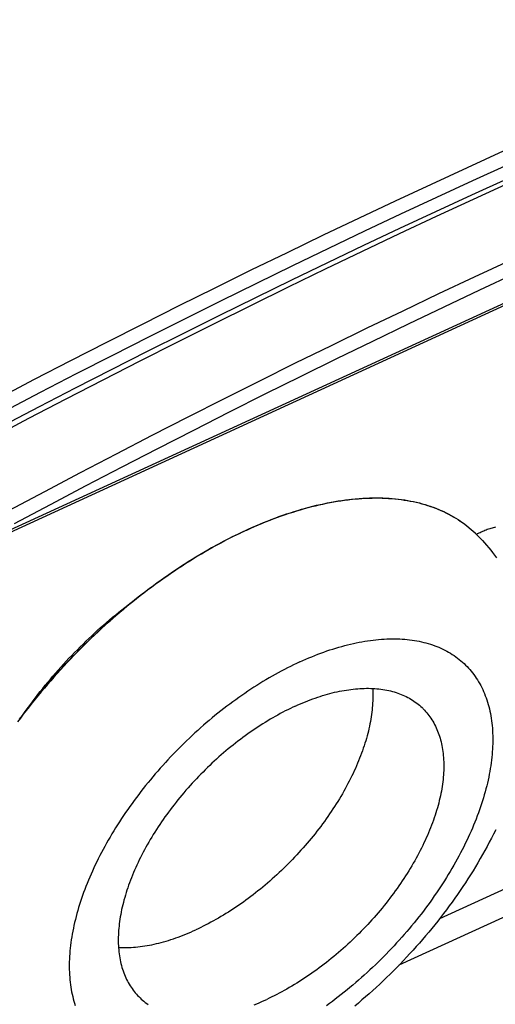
# Model space of a CAD drawing. Extents: x 0 to 594, y 0 to 420.
# Tile 64 of 101: x 513.9 to 518.6, y 124.82 to 134.56. Entities that reach past the tile are written whole.
import ezdxf

# ---------------------------------------------------------------- set-up
doc = ezdxf.new("R2010")
doc.units = 0
doc.header["$LTSCALE"] = 32.67
doc.layers.get('0').update_dxf_attribs({"linetype": 'CONTINUOUS'})

msp = doc.modelspace()

# ---------------------------------------------------------------- linework, layer by layer
at = {"color": 9, "linetype": 'CONTINUOUS'}
for p, q in [((513.6816, 129.4594), (524.7908, 134.5599)), ((518.402, 129.4849), (518.4028, 129.4842)), ((518.4104, 129.4768), (518.4116, 129.4756))]:
    msp.add_line(p, q, dxfattribs=at)
at = {"color": 7, "linetype": 'CONTINUOUS'}
for p, q in [((513.6639, 129.4267), (524.7731, 134.5272)), ((518.4116, 129.4756), (518.4104, 129.4768)), ((518.0531, 125.6728), (519.1658, 126.1837)), ((519.1375, 125.8937), (517.65, 125.2107))]:
    msp.add_line(p, q, dxfattribs=at)
at = {"color": 9, "linetype": 'CONTINUOUS'}
for points in [[(513.3356, 130.629), (513.6927, 130.8175), (514.0498, 131.0042), (514.4069, 131.189), (514.7639, 131.372), (515.1209, 131.5532), (515.4777, 131.7325), (515.8345, 131.9099), (516.1912, 132.0855), (516.5478, 132.2593), (516.9043, 132.4311), (517.2606, 132.6011), (517.6167, 132.7691), (517.9728, 132.9353), (518.3286, 133.0996), (518.6842, 133.262)], [(513.3946, 130.5016), (513.7513, 130.6898), (514.1079, 130.8762), (514.4645, 131.0608), (514.821, 131.2436), (515.1775, 131.4245), (515.5339, 131.6036), (515.8902, 131.7808), (516.2464, 131.9562), (516.6025, 132.1296), (516.9585, 132.3013), (517.3143, 132.471), (517.67, 132.6388), (518.0256, 132.8048), (518.3809, 132.9689), (518.7361, 133.131)], [(518.748, 132.1795), (518.3947, 132.0146), (518.0412, 131.8478), (517.6876, 131.6792), (517.3339, 131.5087), (516.98, 131.3364), (516.6261, 131.1623), (516.272, 130.9863), (515.9179, 130.8085), (515.5637, 130.6288), (515.2094, 130.4474), (514.855, 130.2641), (514.5007, 130.079), (514.1463, 129.8921), (513.7919, 129.7035)], [(518.8005, 132.0488), (518.4475, 131.8841), (518.0943, 131.7174), (517.7409, 131.5489), (517.3874, 131.3785), (517.0338, 131.2063), (516.6801, 131.0323), (516.3262, 130.8564), (515.9723, 130.6787), (515.6183, 130.4992), (515.2643, 130.3178), (514.9102, 130.1347), (514.5561, 129.9497), (514.2019, 129.7629), (513.8477, 129.5744)], [(516.1468, 129.5143), (516.1852, 129.5317), (516.2236, 129.5487), (516.262, 129.5652), (516.3003, 129.5812), (516.3385, 129.5968), (516.3766, 129.6118), (516.4147, 129.6264), (516.4527, 129.6405), (516.4905, 129.6542), (516.5283, 129.6673), (516.5659, 129.6799), (516.6034, 129.6921), (516.6408, 129.7037), (516.6781, 129.7149), (516.7152, 129.7255), (516.7522, 129.7356), (516.789, 129.7453), (516.8256, 129.7544), (516.8621, 129.763), (516.8985, 129.7712), (516.9346, 129.7788), (516.9706, 129.7858), (517.0063, 129.7924), (517.0419, 129.7985), (517.0772, 129.804), (517.1124, 129.8091), (517.1473, 129.8136), (517.182, 129.8176), (517.2165, 129.8211), (517.2507, 129.824), (517.2847, 129.8265), (517.3185, 129.8284), (517.352, 129.8298), (517.3852, 129.8307), (517.4182, 129.831), (517.4509, 129.8309), (517.4833, 129.8302), (517.5155, 129.829), (517.5473, 129.8273), (517.5789, 129.825), (517.6101, 129.8222), (517.6411, 129.819), (517.6717, 129.8151), (517.702, 129.8108), (517.732, 129.806), (517.7617, 129.8006), (517.791, 129.7947), (517.82, 129.7884), (517.8487, 129.7815), (517.877, 129.774), (517.9049, 129.7661), (517.9325, 129.7577), (517.9597, 129.7487), (517.9866, 129.7393), (518.0131, 129.7293), (518.0392, 129.7189), (518.0649, 129.7079), (518.0903, 129.6964), (518.1152, 129.6845), (518.1398, 129.672), (518.1639, 129.6591), (518.1877, 129.6457), (518.211, 129.6317), (518.2339, 129.6173), (518.2564, 129.6024), (518.2785, 129.5871), (518.3002, 129.5712), (518.3214, 129.5549), (518.3422, 129.5381), (518.3626, 129.5208), (518.3825, 129.5031), (518.402, 129.4849)], [(516.1468, 129.5143), (516.1082, 129.4964), (516.0696, 129.478), (516.0309, 129.4591), (515.9922, 129.4398), (515.9535, 129.42), (515.9148, 129.3998), (515.8761, 129.3791), (515.8374, 129.358), (515.7987, 129.3365), (515.7601, 129.3145), (515.7214, 129.2921), (515.6828, 129.2693), (515.6442, 129.246), (515.6056, 129.2223), (515.5672, 129.1982), (515.5287, 129.1737), (515.4903, 129.1488), (515.452, 129.1235), (515.4138, 129.0978), (515.3757, 129.0717), (515.3377, 129.0452), (515.2997, 129.0184), (515.2619, 128.9911), (515.2242, 128.9635), (515.1865, 128.9355), (515.1491, 128.9072), (515.1117, 128.8785), (515.0745, 128.8494), (515.0375, 128.82), (515.0005, 128.7902), (514.9638, 128.7602), (514.9272, 128.7297), (514.8908, 128.699), (514.8546, 128.6679), (514.8185, 128.6365), (514.7827, 128.6049), (514.747, 128.5729), (514.7116, 128.5406), (514.6763, 128.508), (514.6413, 128.4751), (514.6065, 128.442), (514.5719, 128.4085), (514.5376, 128.3749), (514.5035, 128.3409), (514.4697, 128.3067), (514.4361, 128.2722), (514.4027, 128.2375), (514.3697, 128.2026), (514.3369, 128.1674), (514.3044, 128.132), (514.2721, 128.0964), (514.2402, 128.0605), (514.2085, 128.0245), (514.1772, 127.9882), (514.1462, 127.9518), (514.1154, 127.9152), (514.085, 127.8784), (514.0549, 127.8414), (514.0252, 127.8042), (513.9958, 127.7669), (513.9667, 127.7295), (513.9379, 127.6919), (513.9095, 127.6541), (513.8815, 127.6162)], [(516.6691, 128.2096), (516.6992, 128.2232), (516.7294, 128.2365), (516.7594, 128.2494), (516.7894, 128.2618), (516.8194, 128.2739), (516.8492, 128.2855), (516.879, 128.2967), (516.9088, 128.3076), (516.9384, 128.318), (516.9679, 128.3279), (516.9973, 128.3375), (517.0267, 128.3466), (517.0559, 128.3554), (517.085, 128.3636), (517.1139, 128.3715), (517.1427, 128.3789), (517.1714, 128.3859), (517.2, 128.3925), (517.2284, 128.3986), (517.2566, 128.4044), (517.2847, 128.4096), (517.3126, 128.4144), (517.3404, 128.4188), (517.3679, 128.4228), (517.3953, 128.4263), (517.4225, 128.4294), (517.4495, 128.432), (517.4762, 128.4342), (517.5028, 128.4359), (517.5292, 128.4372), (517.5553, 128.4381), (517.5813, 128.4385), (517.6069, 128.4385), (517.6324, 128.438), (517.6576, 128.4371), (517.6826, 128.4357), (517.7073, 128.4339), (517.7318, 128.4317), (517.756, 128.429), (517.7799, 128.4259), (517.8036, 128.4223), (517.8269, 128.4183), (517.8501, 128.4138), (517.8729, 128.409), (517.8954, 128.4036), (517.9176, 128.3979), (517.9396, 128.3917), (517.9612, 128.3851), (517.9825, 128.378), (518.0035, 128.3705), (518.0242, 128.3626), (518.0446, 128.3542), (518.0646, 128.3455), (518.0843, 128.3363), (518.1037, 128.3267), (518.1227, 128.3166), (518.1414, 128.3062), (518.1597, 128.2953), (518.1777, 128.284), (518.1953, 128.2723), (518.2126, 128.2602), (518.2295, 128.2477), (518.2461, 128.2348), (518.2623, 128.2215), (518.2781, 128.2078), (518.2935, 128.1937), (518.3085, 128.1792), (518.3232, 128.1643), (518.3375, 128.149), (518.3514, 128.1334), (518.3649, 128.1173), (518.378, 128.1009), (518.3907, 128.0841), (518.403, 128.067), (518.4149, 128.0495), (518.4265, 128.0316), (518.4376, 128.0134), (518.4482, 127.9948), (518.4585, 127.9758), (518.4684, 127.9565), (518.4778, 127.9369), (518.4869, 127.9169), (518.4955, 127.8966), (518.5037, 127.876), (518.5114, 127.855), (518.5188, 127.8338), (518.5257, 127.8122), (518.5322, 127.7903), (518.5382, 127.7681), (518.5439, 127.7455), (518.5491, 127.7227), (518.5538, 127.6996), (518.5582, 127.6762), (518.5621, 127.6525), (518.5655, 127.6286), (518.5685, 127.6043), (518.5711, 127.5798), (518.5733, 127.5551), (518.575, 127.5301), (518.5763, 127.5048), (518.5771, 127.4793), (518.5775, 127.4535), (518.5775, 127.4275), (518.577, 127.4012), (518.5761, 127.3748), (518.5747, 127.3481), (518.5729, 127.3212), (518.5707, 127.2941), (518.568, 127.2668), (518.5649, 127.2393), (518.5614, 127.2116), (518.5574, 127.1837), (518.553, 127.1557), (518.5481, 127.1274), (518.5429, 127.099), (518.5372, 127.0704), (518.531, 127.0417), (518.5245, 127.0128), (518.5175, 126.9838), (518.51, 126.9547), (518.5022, 126.9254), (518.4939, 126.8959), (518.4852, 126.8664), (518.4761, 126.8368), (518.4666, 126.807), (518.4567, 126.7771), (518.4463, 126.7472), (518.4355, 126.7171), (518.4244, 126.687), (518.4128, 126.6568), (518.4008, 126.6265), (518.3884, 126.5962), (518.3756, 126.5658), (518.3624, 126.5354), (518.3489, 126.5049), (518.3349, 126.4743), (518.3205, 126.4438), (518.3058, 126.4132), (518.2907, 126.3826), (518.2752, 126.352), (518.2593, 126.3214), (518.2431, 126.2907), (518.2264, 126.2601), (518.2095, 126.2295), (518.1921, 126.1989), (518.1744, 126.1684), (518.1564, 126.1379), (518.138, 126.1074), (518.1192, 126.0769), (518.1001, 126.0466), (518.0807, 126.0162), (518.0609, 125.986), (518.0408, 125.9558), (518.0204, 125.9256), (517.9997, 125.8956), (517.9786, 125.8657), (517.9572, 125.8358), (517.9355, 125.8061), (517.9136, 125.7764), (517.8913, 125.7469), (517.8687, 125.7175), (517.8458, 125.6882), (517.8227, 125.6591), (517.7992, 125.6301), (517.7755, 125.6012), (517.7515, 125.5725), (517.7273, 125.544), (517.7028, 125.5156), (517.678, 125.4874), (517.653, 125.4593), (517.6277, 125.4315), (517.6022, 125.4038), (517.5765, 125.3763), (517.5505, 125.3491), (517.5243, 125.322), (517.4979, 125.2951), (517.4713, 125.2685), (517.4445, 125.242), (517.4175, 125.2158), (517.3903, 125.1898), (517.3628, 125.1641), (517.3353, 125.1386), (517.3075, 125.1134), (517.2795, 125.0884), (517.2514, 125.0637), (517.2232, 125.0392), (517.1947, 125.015), (517.1662, 124.9911), (517.1374, 124.9674), (517.1086, 124.9441), (517.0796, 124.921), (517.0505, 124.8982), (517.0213, 124.8757), (516.9919, 124.8536), (516.9625, 124.8317), (516.9329, 124.8101)], [(516.6691, 128.2096), (516.6389, 128.1955), (516.6087, 128.1811), (516.5784, 128.1663), (516.5481, 128.151), (516.5178, 128.1354), (516.4875, 128.1194), (516.4572, 128.1031), (516.4269, 128.0863), (516.3967, 128.0692), (516.3664, 128.0518), (516.3362, 128.0339), (516.306, 128.0158), (516.2758, 127.9972), (516.2457, 127.9783), (516.2156, 127.9591), (516.1856, 127.9395), (516.1556, 127.9196), (516.1257, 127.8993), (516.0959, 127.8787), (516.0662, 127.8578), (516.0366, 127.8366), (516.007, 127.815), (515.9776, 127.7931), (515.9482, 127.771), (515.919, 127.7485), (515.8899, 127.7257), (515.8609, 127.7026), (515.832, 127.6793), (515.8033, 127.6556), (515.7748, 127.6317), (515.7463, 127.6075), (515.7181, 127.583), (515.6899, 127.5583), (515.662, 127.5333), (515.6342, 127.5081), (515.6066, 127.4826), (515.5792, 127.4569), (515.552, 127.4309), (515.525, 127.4047), (515.4982, 127.3782), (515.4715, 127.3516), (515.4451, 127.3247), (515.419, 127.2977), (515.393, 127.2704), (515.3673, 127.2429), (515.3418, 127.2152), (515.3165, 127.1874), (515.2915, 127.1593), (515.2667, 127.1311), (515.2422, 127.1027), (515.218, 127.0742), (515.194, 127.0455), (515.1703, 127.0166), (515.1468, 126.9876), (515.1237, 126.9585), (515.1008, 126.9292), (515.0782, 126.8998), (515.0559, 126.8703), (515.0339, 126.8406), (515.0123, 126.8109), (514.9909, 126.781), (514.9698, 126.7511), (514.9491, 126.7211), (514.9287, 126.6909), (514.9086, 126.6607), (514.8888, 126.6305), (514.8694, 126.6001), (514.8503, 126.5698), (514.8315, 126.5393), (514.8131, 126.5088), (514.7951, 126.4783), (514.7774, 126.4478), (514.76, 126.4172), (514.743, 126.3866), (514.7264, 126.356), (514.7102, 126.3253), (514.6943, 126.2947), (514.6788, 126.2641), (514.6637, 126.2335), (514.6489, 126.2029), (514.6346, 126.1724), (514.6206, 126.1418), (514.607, 126.1113), (514.5939, 126.0809), (514.5811, 126.0505), (514.5687, 126.0202), (514.5567, 125.9899), (514.5451, 125.9597), (514.5339, 125.9296), (514.5232, 125.8995), (514.5128, 125.8696), (514.5029, 125.8397), (514.4934, 125.8099), (514.4843, 125.7803), (514.4756, 125.7508), (514.4673, 125.7213), (514.4594, 125.692), (514.452, 125.6629), (514.445, 125.6339), (514.4385, 125.605), (514.4323, 125.5763), (514.4266, 125.5477), (514.4213, 125.5193), (514.4165, 125.491), (514.4121, 125.463), (514.4081, 125.4351), (514.4046, 125.4074), (514.4015, 125.3799), (514.3988, 125.3526), (514.3966, 125.3255), (514.3948, 125.2986), (514.3934, 125.2719), (514.3925, 125.2455), (514.392, 125.2192), (514.392, 125.1932), (514.3924, 125.1675), (514.3932, 125.1419), (514.3945, 125.1167), (514.3962, 125.0916), (514.3983, 125.0669), (514.4009, 125.0424), (514.404, 125.0181), (514.4074, 124.9942), (514.4113, 124.9705), (514.4156, 124.9471), (514.4204, 124.924), (514.4256, 124.9012), (514.4312, 124.8787), (514.4373, 124.8564), (514.4438, 124.8345), (514.4507, 124.8129)]]:
    msp.add_lwpolyline(points, dxfattribs=at)
at = {"color": 7, "linetype": 'CONTINUOUS'}
for points in [[(518.7219, 132.9861), (518.3668, 132.8239), (518.0114, 132.6598), (517.6559, 132.4939), (517.3002, 132.326), (516.9443, 132.1562), (516.5883, 131.9846), (516.2322, 131.8111), (515.876, 131.6357), (515.5197, 131.4584), (515.1633, 131.2793), (514.8068, 131.0984), (514.4503, 130.9155), (514.0937, 130.7309), (513.737, 130.5444), (513.3804, 130.3561)], [(518.7489, 132.9502), (518.3837, 132.7826), (518.0183, 132.6129), (517.6527, 132.4412), (517.287, 132.2675), (516.9211, 132.0919), (516.5551, 131.9143), (516.1889, 131.7347), (515.8227, 131.5531), (515.4564, 131.3696), (515.0899, 131.1841), (514.7234, 130.9966), (514.3569, 130.8073), (513.9903, 130.616), (513.6237, 130.4228), (513.2571, 130.2276)], [(513.9001, 127.6442), (513.9283, 127.6818), (513.9567, 127.7193), (513.9856, 127.7566), (514.0147, 127.7937), (514.0442, 127.8307), (514.074, 127.8675), (514.1042, 127.9042), (514.1346, 127.9407), (514.1654, 127.977), (514.1965, 128.0131), (514.2279, 128.049), (514.2595, 128.0848), (514.2915, 128.1203), (514.3237, 128.1556), (514.3562, 128.1906), (514.389, 128.2255), (514.4221, 128.2601), (514.4554, 128.2945), (514.4889, 128.3286), (514.5227, 128.3625), (514.5568, 128.3961), (514.5911, 128.4295), (514.6256, 128.4625), (514.6604, 128.4953), (514.6953, 128.5279), (514.7305, 128.5601), (514.7659, 128.5921), (514.8014, 128.6237), (514.8372, 128.6551), (514.8732, 128.6861), (514.9093, 128.7168), (514.9456, 128.7472), (514.9821, 128.7773), (515.0187, 128.8071), (515.0555, 128.8365), (515.0925, 128.8656), (515.1295, 128.8943), (515.1667, 128.9226), (515.2041, 128.9507), (515.2415, 128.9783), (515.2791, 129.0056), (515.3168, 129.0325), (515.3546, 129.0591), (515.3925, 129.0852), (515.4304, 129.111), (515.4685, 129.1364), (515.5066, 129.1614), (515.5448, 129.186), (515.5831, 129.2102), (515.6214, 129.2339), (515.6597, 129.2573), (515.6981, 129.2803), (515.7366, 129.3028), (515.775, 129.3249), (515.8135, 129.3466), (515.852, 129.3678), (515.8905, 129.3887), (515.929, 129.409), (515.9675, 129.429), (516.006, 129.4484), (516.0444, 129.4675), (516.0829, 129.4861), (516.1213, 129.5042), (516.1596, 129.5219), (516.1979, 129.5391), (516.2362, 129.5558), (516.2744, 129.5721), (516.3125, 129.5879), (516.3506, 129.6032), (516.3885, 129.6181), (516.4264, 129.6324), (516.4642, 129.6463), (516.5019, 129.6597), (516.5395, 129.6727), (516.5769, 129.6851), (516.6143, 129.697), (516.6515, 129.7085), (516.6886, 129.7194), (516.7255, 129.7299), (516.7623, 129.7398), (516.7989, 129.7493), (516.8354, 129.7582), (516.8717, 129.7667), (516.9078, 129.7746), (516.9438, 129.782), (516.9796, 129.7889), (517.0151, 129.7954), (517.0505, 129.8013), (517.0857, 129.8066), (517.1206, 129.8115), (517.1554, 129.8159), (517.1899, 129.8197), (517.2242, 129.8231), (517.2583, 129.8259), (517.2921, 129.8282), (517.3256, 129.83), (517.3589, 129.8312), (517.392, 129.832), (517.4248, 129.8322)], [(517.4248, 129.8322), (517.4573, 129.8319), (517.4895, 129.8311), (517.5215, 129.8298), (517.5532, 129.828), (517.5845, 129.8256), (517.6156, 129.8227), (517.6464, 129.8194), (517.6768, 129.8155), (517.707, 129.811), (517.7368, 129.8061), (517.7663, 129.8007), (517.7955, 129.7947), (517.8243, 129.7883), (517.8528, 129.7813), (517.8809, 129.7738), (517.9087, 129.7658), (517.9361, 129.7573), (517.9632, 129.7483), (517.9899, 129.7388), (518.0162, 129.7288), (518.0422, 129.7183), (518.0677, 129.7073), (518.0929, 129.6958), (518.1177, 129.6838), (518.1421, 129.6713), (518.1661, 129.6584), (518.1897, 129.6449), (518.2129, 129.631), (518.2357, 129.6166), (518.2581, 129.6017), (518.2801, 129.5863), (518.3016, 129.5704), (518.3227, 129.5541), (518.3434, 129.5373), (518.3636, 129.5201), (518.3834, 129.5024), (518.4028, 129.4842), (518.4104, 129.4768)], [(518.6051, 129.543), (518.5936, 129.5401), (518.5821, 129.537), (518.5705, 129.5336), (518.5588, 129.53), (518.547, 129.5262), (518.5352, 129.5221), (518.5234, 129.5178), (518.5115, 129.5133), (518.4996, 129.5085), (518.4876, 129.5035), (518.4756, 129.4983), (518.4636, 129.4929), (518.4515, 129.4873), (518.4394, 129.4814), (518.4274, 129.4754), (518.4172, 129.4701)], [(518.4116, 129.4756), (518.4335, 129.4538), (518.4549, 129.4317), (518.4761, 129.4091), (518.4968, 129.3862), (518.5172, 129.3629), (518.5372, 129.3392), (518.5568, 129.3151), (518.576, 129.2907), (518.5949, 129.2659), (518.6133, 129.2407)], [(513.9563, 127.7186), (513.9652, 127.7313), (513.9879, 127.7627), (514.0108, 127.7939), (514.034, 127.8251), (514.0576, 127.8561), (514.0814, 127.887), (514.1055, 127.9177), (514.13, 127.9483), (514.1547, 127.9788), (514.1797, 128.0091), (514.205, 128.0393), (514.2305, 128.0693), (514.2563, 128.0991), (514.2824, 128.1288), (514.3088, 128.1583), (514.3353, 128.1875), (514.3622, 128.2166), (514.3893, 128.2455), (514.4166, 128.2742), (514.4441, 128.3027), (514.4719, 128.331), (514.4999, 128.359), (514.528, 128.3869), (514.5564, 128.4145), (514.5851, 128.4418), (514.6139, 128.4689), (514.6428, 128.4958), (514.672, 128.5224), (514.7014, 128.5487), (514.7309, 128.5748), (514.7606, 128.6006), (514.7904, 128.6262), (514.8204, 128.6514), (514.8506, 128.6764), (514.8809, 128.7011), (514.9113, 128.7254), (514.9419, 128.7495), (514.9726, 128.7733), (515.0034, 128.7968), (515.0343, 128.8199), (515.0401, 128.8242)], [(517.3896, 127.9479), (517.3907, 127.9301), (517.3916, 127.9092), (517.3921, 127.8881), (517.3922, 127.8669), (517.3919, 127.8454), (517.3912, 127.8237), (517.3902, 127.8018), (517.3888, 127.7797), (517.387, 127.7575), (517.3848, 127.735), (517.3822, 127.7124), (517.3792, 127.6896), (517.3759, 127.6667), (517.3722, 127.6436), (517.3681, 127.6203), (517.3636, 127.5969), (517.3587, 127.5734), (517.3535, 127.5497), (517.3479, 127.5259), (517.3419, 127.502), (517.3355, 127.478), (517.3288, 127.4538), (517.3217, 127.4296), (517.3142, 127.4052), (517.3064, 127.3807), (517.2982, 127.3562), (517.2896, 127.3316), (517.2807, 127.3069), (517.2714, 127.2821), (517.2618, 127.2573), (517.2518, 127.2324), (517.2414, 127.2074), (517.2307, 127.1824), (517.2197, 127.1574), (517.2083, 127.1323), (517.1966, 127.1072), (517.1845, 127.0821), (517.1721, 127.0569), (517.1594, 127.0318), (517.1463, 127.0066), (517.1329, 126.9815), (517.1192, 126.9563), (517.1052, 126.9312), (517.0908, 126.906), (517.0761, 126.8809), (517.0612, 126.8559), (517.0459, 126.8309), (517.0303, 126.8059), (517.0144, 126.7809), (516.9983, 126.7561), (516.9818, 126.7312), (516.965, 126.7065), (516.948, 126.6818), (516.9307, 126.6572), (516.9131, 126.6327), (516.8952, 126.6083), (516.8771, 126.5839), (516.8587, 126.5597), (516.8401, 126.5356), (516.8212, 126.5116), (516.802, 126.4877), (516.7826, 126.4639), (516.763, 126.4403), (516.7431, 126.4168), (516.7231, 126.3935), (516.7027, 126.3703), (516.6822, 126.3472), (516.6614, 126.3243), (516.6405, 126.3016), (516.6193, 126.279), (516.5979, 126.2567), (516.5764, 126.2345), (516.5546, 126.2124), (516.5327, 126.1906), (516.5106, 126.169), (516.4883, 126.1476), (516.4658, 126.1263), (516.4432, 126.1053), (516.4204, 126.0845), (516.3975, 126.064), (516.3744, 126.0436), (516.3511, 126.0235), (516.3278, 126.0036), (516.3043, 125.984), (516.2807, 125.9646), (516.2569, 125.9455), (516.2331, 125.9266), (516.2091, 125.908), (516.1851, 125.8896), (516.1609, 125.8715), (516.1367, 125.8537), (516.1124, 125.8362), (516.0879, 125.8189), (516.0635, 125.802), (516.0389, 125.7853), (516.0143, 125.7689), (515.9896, 125.7528), (515.9649, 125.737), (515.9402, 125.7215), (515.9154, 125.7063), (515.8906, 125.6915), (515.8657, 125.6769), (515.8408, 125.6627), (515.8159, 125.6488), (515.7911, 125.6352), (515.7662, 125.6219), (515.7413, 125.609), (515.7164, 125.5964), (515.6915, 125.5842), (515.6667, 125.5723), (515.6419, 125.5607)], [(516.6264, 127.7732), (516.6512, 127.7844), (516.676, 127.7953), (516.7006, 127.8058), (516.7253, 127.8159), (516.7499, 127.8257), (516.7744, 127.8352), (516.7989, 127.8442), (516.8232, 127.8529), (516.8475, 127.8613), (516.8717, 127.8693), (516.8958, 127.8769), (516.9199, 127.8841), (516.9438, 127.891), (516.9676, 127.8974), (516.9913, 127.9036), (517.0148, 127.9093), (517.0383, 127.9146), (517.0616, 127.9196), (517.0848, 127.9242), (517.1078, 127.9284), (517.1307, 127.9322), (517.1534, 127.9356), (517.1759, 127.9387), (517.1983, 127.9413), (517.2206, 127.9436), (517.2426, 127.9455), (517.2645, 127.947), (517.2862, 127.9481), (517.3076, 127.9488), (517.3289, 127.9491), (517.35, 127.9491), (517.3709, 127.9486), (517.3916, 127.9478), (517.412, 127.9466), (517.4323, 127.9449), (517.4523, 127.9429), (517.472, 127.9405), (517.4916, 127.9378), (517.5109, 127.9346), (517.5299, 127.931), (517.5487, 127.9271), (517.5672, 127.9228), (517.5855, 127.9181), (517.6036, 127.913), (517.6213, 127.9075), (517.6388, 127.9017), (517.656, 127.8954), (517.6729, 127.8888), (517.6896, 127.8819), (517.7059, 127.8745), (517.722, 127.8668), (517.7377, 127.8587), (517.7532, 127.8502), (517.7683, 127.8414), (517.7832, 127.8322), (517.7977, 127.8227), (517.812, 127.8128), (517.8259, 127.8025), (517.8394, 127.7919), (517.8527, 127.7809), (517.8656, 127.7696), (517.8782, 127.7579), (517.8847, 127.7517)], [(516.6264, 127.7732), (516.6016, 127.7616), (516.5768, 127.7497), (516.5519, 127.7375), (516.527, 127.7249), (516.5021, 127.712), (516.4773, 127.6987), (516.4524, 127.6851), (516.4275, 127.6712), (516.4026, 127.657), (516.3778, 127.6425), (516.3529, 127.6276), (516.3281, 127.6124), (516.3034, 127.5969), (516.2787, 127.5811), (516.254, 127.565), (516.2294, 127.5487), (516.2048, 127.532), (516.1804, 127.515), (516.156, 127.4977), (516.1316, 127.4802), (516.1074, 127.4624), (516.0832, 127.4443), (516.0592, 127.4259), (516.0352, 127.4073), (516.0114, 127.3884), (515.9876, 127.3693), (515.964, 127.3499), (515.9405, 127.3303), (515.9172, 127.3104), (515.8939, 127.2903), (515.8709, 127.27), (515.8479, 127.2494), (515.8251, 127.2286), (515.8025, 127.2076), (515.7801, 127.1864), (515.7578, 127.1649), (515.7356, 127.1433), (515.7137, 127.1215), (515.6919, 127.0995), (515.6704, 127.0773), (515.649, 127.0549), (515.6278, 127.0323), (515.6069, 127.0096), (515.5861, 126.9867), (515.5656, 126.9637), (515.5453, 126.9405), (515.5252, 126.9171), (515.5053, 126.8936), (515.4857, 126.87), (515.4663, 126.8462), (515.4471, 126.8223), (515.4282, 126.7983), (515.4096, 126.7742), (515.3912, 126.75), (515.3731, 126.7257), (515.3552, 126.7012), (515.3376, 126.6767), (515.3203, 126.6521), (515.3033, 126.6274), (515.2865, 126.6027), (515.2701, 126.5779), (515.2539, 126.553), (515.238, 126.5281), (515.2224, 126.5031), (515.2071, 126.478), (515.1922, 126.453), (515.1775, 126.4279), (515.1632, 126.4028), (515.1491, 126.3776), (515.1354, 126.3525), (515.122, 126.3273), (515.109, 126.3022), (515.0962, 126.277), (515.0838, 126.2519), (515.0717, 126.2267), (515.06, 126.2016), (515.0486, 126.1766), (515.0376, 126.1515), (515.0269, 126.1265), (515.0165, 126.1016), (515.0065, 126.0767), (514.9969, 126.0518), (514.9876, 126.0271), (514.9787, 126.0024), (514.9701, 125.9777), (514.9619, 125.9532), (514.9541, 125.9287), (514.9466, 125.9044), (514.9395, 125.8801), (514.9328, 125.856), (514.9264, 125.8319), (514.9204, 125.808), (514.9148, 125.7842), (514.9096, 125.7605), (514.9047, 125.737), (514.9002, 125.7136), (514.8961, 125.6903), (514.8924, 125.6672), (514.8891, 125.6443), (514.8861, 125.6215), (514.8835, 125.5989), (514.8813, 125.5765), (514.8795, 125.5542), (514.8781, 125.5321), (514.8771, 125.5102), (514.8764, 125.4886), (514.8761, 125.4671), (514.8763, 125.4458), (514.8768, 125.4247), (514.8776, 125.4039), (514.8789, 125.3832), (514.8806, 125.3628), (514.8826, 125.3426), (514.885, 125.3227), (514.8878, 125.303), (514.891, 125.2835), (514.8946, 125.2643), (514.8985, 125.2453), (514.9029, 125.2266), (514.9076, 125.2082), (514.9127, 125.19), (514.9181, 125.1721), (514.924, 125.1545), (514.9302, 125.1371), (514.9368, 125.12), (514.9437, 125.1033), (514.9511, 125.0868), (514.9588, 125.0706), (514.9668, 125.0547), (514.9752, 125.0391), (514.984, 125.0239), (514.9932, 125.0089), (515.0027, 124.9942), (515.0125, 124.9799), (515.0227, 124.9659), (515.0333, 124.9522), (515.0442, 124.9389), (515.0554, 124.9258), (515.067, 124.9132), (515.079, 124.9008), (515.0848, 124.895)], [(517.8847, 127.7517), (517.8905, 127.7459), (517.9024, 127.7336), (517.914, 127.7209), (517.9253, 127.7078), (517.9362, 127.6945), (517.9468, 127.6808), (517.957, 127.6668), (517.9668, 127.6525), (517.9763, 127.6378), (517.9855, 127.6228), (517.9942, 127.6076), (518.0027, 127.592), (518.0107, 127.5761), (518.0184, 127.5599), (518.0257, 127.5434), (518.0327, 127.5267), (518.0393, 127.5096), (518.0455, 127.4922), (518.0513, 127.4746), (518.0568, 127.4567), (518.0619, 127.4385), (518.0666, 127.4201), (518.0709, 127.4014), (518.0749, 127.3824), (518.0785, 127.3632), (518.0816, 127.3437), (518.0845, 127.324), (518.0869, 127.3041), (518.0889, 127.2839), (518.0906, 127.2635), (518.0918, 127.2429), (518.0927, 127.222), (518.0932, 127.2009), (518.0933, 127.1796), (518.0931, 127.1581), (518.0924, 127.1365), (518.0914, 127.1146), (518.09, 127.0925), (518.0881, 127.0702), (518.086, 127.0478), (518.0834, 127.0252), (518.0804, 127.0024), (518.0771, 126.9795), (518.0734, 126.9564), (518.0693, 126.9331), (518.0648, 126.9097), (518.0599, 126.8862), (518.0547, 126.8625), (518.0491, 126.8387), (518.0431, 126.8148), (518.0367, 126.7907), (518.03, 126.7666), (518.0229, 126.7423), (518.0154, 126.718), (518.0076, 126.6935), (517.9994, 126.669), (517.9908, 126.6444), (517.9819, 126.6196), (517.9726, 126.5949), (517.9629, 126.57), (517.9529, 126.5451), (517.9426, 126.5202), (517.9319, 126.4952), (517.9208, 126.4701), (517.9095, 126.4451), (517.8977, 126.42), (517.8857, 126.3948), (517.8733, 126.3697), (517.8605, 126.3445), (517.8475, 126.3194), (517.8341, 126.2942), (517.8204, 126.2691), (517.8063, 126.2439), (517.792, 126.2188), (517.7773, 126.1937), (517.7623, 126.1687), (517.7471, 126.1436), (517.7315, 126.1186), (517.7156, 126.0937), (517.6994, 126.0688), (517.683, 126.044), (517.6662, 126.0193), (517.6492, 125.9946), (517.6319, 125.97), (517.6143, 125.9455), (517.5964, 125.921), (517.5783, 125.8967), (517.5599, 125.8725), (517.5412, 125.8484), (517.5224, 125.8244), (517.5032, 125.8005), (517.4838, 125.7767), (517.4642, 125.7531), (517.4443, 125.7296), (517.4242, 125.7062), (517.4039, 125.683), (517.3834, 125.66), (517.3626, 125.6371), (517.3416, 125.6144), (517.3205, 125.5918), (517.2991, 125.5694), (517.2775, 125.5472), (517.2558, 125.5252), (517.2338, 125.5034), (517.2117, 125.4818), (517.1894, 125.4603), (517.167, 125.4391), (517.1443, 125.4181), (517.1216, 125.3973), (517.0986, 125.3767), (517.0755, 125.3564), (517.0523, 125.3363), (517.029, 125.3164), (517.0055, 125.2968), (516.9818, 125.2774), (516.9581, 125.2583), (516.9343, 125.2394), (516.9103, 125.2208), (516.8863, 125.2024), (516.8621, 125.1843), (516.8379, 125.1665), (516.8135, 125.149), (516.7891, 125.1317), (516.7646, 125.1147), (516.7401, 125.098), (516.7155, 125.0817), (516.6908, 125.0656), (516.6661, 125.0498), (516.6414, 125.0343), (516.6166, 125.0191), (516.5917, 125.0042), (516.5669, 124.9897), (516.542, 124.9755), (516.5171, 124.9616), (516.4922, 124.948), (516.4673, 124.9347), (516.4424, 124.9218), (516.4176, 124.9092), (516.3927, 124.897), (516.3679, 124.8851), (516.343, 124.8735)], [(518.6062, 126.5497), (518.5858, 126.5084), (518.5649, 126.4674), (518.5435, 126.4266), (518.5218, 126.3859), (518.4996, 126.3453), (518.4769, 126.3049), (518.4539, 126.2647), (518.4305, 126.2247), (518.4066, 126.1848), (518.3823, 126.1451), (518.3577, 126.1056), (518.3327, 126.0663), (518.3072, 126.0272), (518.2815, 125.9883), (518.2553, 125.9496), (518.2288, 125.9111), (518.2019, 125.8728), (518.1747, 125.8347), (518.1471, 125.7968), (518.1192, 125.7592), (518.0909, 125.7218), (518.0623, 125.6846), (518.0334, 125.6476), (518.0041, 125.6108), (517.9745, 125.5743), (517.9446, 125.538), (517.9143, 125.502), (517.8838, 125.4662), (517.8529, 125.4306), (517.8218, 125.3953), (517.7903, 125.3602), (517.7586, 125.3254), (517.7265, 125.2909), (517.6942, 125.2566), (517.6615, 125.2226), (517.6286, 125.1889), (517.5955, 125.1554), (517.562, 125.1222), (517.5283, 125.0893), (517.4943, 125.0567), (517.46, 125.0244), (517.4255, 124.9924), (517.3908, 124.9606), (517.3558, 124.9292), (517.3205, 124.8981), (517.285, 124.8673), (517.2492, 124.8368), (517.2132, 124.8066)], [(514.8787, 125.3861), (514.8974, 125.3853), (514.9183, 125.3848), (514.9394, 125.3848), (514.9607, 125.3851), (514.9822, 125.3858), (515.0038, 125.3869), (515.0257, 125.3884), (515.0478, 125.3903), (515.07, 125.3926), (515.0924, 125.3952), (515.1149, 125.3983), (515.1377, 125.4017), (515.1605, 125.4055), (515.1836, 125.4097), (515.2067, 125.4143), (515.23, 125.4193), (515.2535, 125.4246), (515.277, 125.4304), (515.3007, 125.4365), (515.3245, 125.443), (515.3484, 125.4498), (515.3725, 125.4571), (515.3966, 125.4647), (515.4208, 125.4726), (515.4451, 125.481), (515.4695, 125.4897), (515.4939, 125.4988), (515.5184, 125.5082), (515.543, 125.518), (515.5677, 125.5282), (515.5924, 125.5387), (515.6171, 125.5495), (515.6419, 125.5607)], [(515.0848, 124.895), (515.0912, 124.8888), (515.1038, 124.8771), (515.1168, 124.8658), (515.13, 124.8548), (515.1436, 124.8442), (515.1575, 124.8339), (515.1718, 124.824)], [(516.2196, 124.821), (516.2442, 124.8308), (516.2688, 124.8409), (516.2935, 124.8514), (516.3183, 124.8623), (516.343, 124.8735)]]:
    msp.add_lwpolyline(points, dxfattribs=at)

doc.saveas('drawing.dxf')
